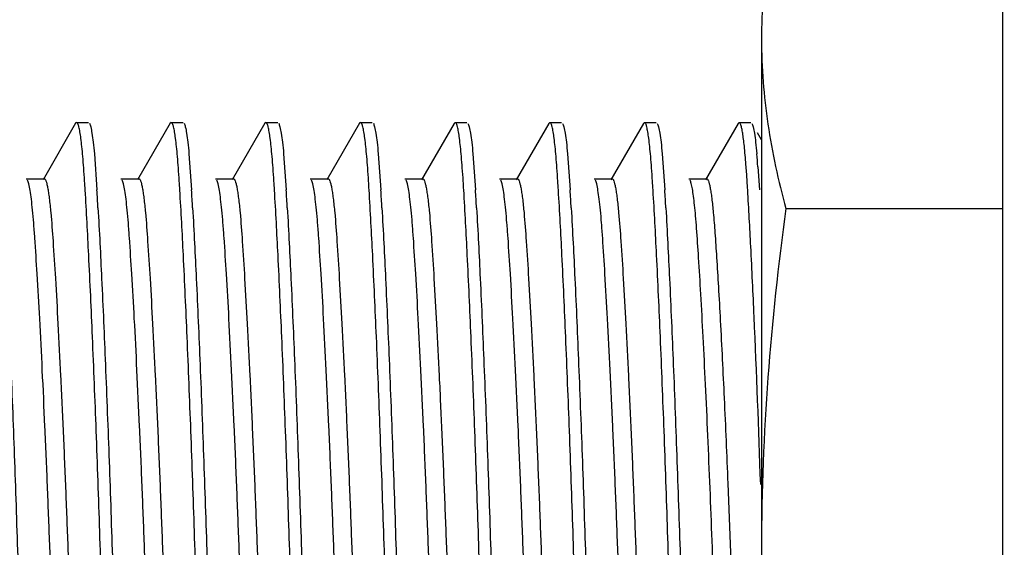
# Model space of a CAD drawing. Header units: inches. Extents: x 0 to 34, y 0 to 22.
# Tile 24 of 60: x 11.761 to 12.049, y 12.778 to 12.932. Entities that reach past the tile are written whole.
import ezdxf

# ---------------------------------------------------------------- set-up
doc = ezdxf.new("R2010")
doc.units = ezdxf.units.IN
doc.header["$LTSCALE"] = 1.87
doc.header["$MEASUREMENT"] = 0
doc.layers.get('0').update_dxf_attribs({"linetype": 'CONTINUOUS'})
doc.layers.add('DETAIL', color=7, linetype='CONTINUOUS')
doc.styles.get("Standard").update_dxf_attribs({"font": 'txt', "width": 0.8})
doc.dimstyles.get("Standard").update_dxf_attribs({"dimtxt": 0.125, "dimasz": 0.18, "dimexe": 0.125, "dimexo": 0.0625, "dimgap": 0.09, "dimtad": 0, "dimtih": 1, "dimtoh": 1, "dimdec": 3, "dimzin": 4, "dimdsep": 46, "dimtxsty": 'STANDARD', "dimblk": '_FILLED', "dimblk1": '_FILLED', "dimblk2": '_FILLED', "dimcen": 0.09, "dimadec": 0, "dimazin": 0, "dimtol": 1, "dimtp": 0.01, "dimtm": 0.01, "dimtfac": 1, "dimtdec": 3, "dimtofl": 0, "dimtmove": 0, "dimatfit": 3, "dimldrblk": '_FILLED', "dimfxl": 1, "dimtolj": 1, "dimtzin": 4, "dimarcsym": 0})

# ---------------------------------------------------------------- blocks, each defined once
blk = doc.blocks.new('_FILLED')
at = {"color": 0, "linetype": 'BYBLOCK'}
blk.add_solid([(0, 0), (-1, 0.1736111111), (-1, -0.1736111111)], dxfattribs=at)

msp = doc.modelspace()

# ---------------------------------------------------------------- linework, layer by layer
at = {"color": 7, "linetype": 'CONTINUOUS'}
for p, q in [((12.0489192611, 14.4095058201), (12.0489421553, 9.6392040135)), ((11.9782145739, 12.9267052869), (11.9782070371, 12.6287925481)), ((11.7769180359, 12.9020477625), (11.7673464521, 12.8855095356)), ((11.7772148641, 12.9023040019), (11.7769180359, 12.9020477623)), ((11.7772148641, 12.9023040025), (11.7806644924, 12.9023039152)), ((11.8046958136, 12.9020470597), (11.7951242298, 12.8855088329)), ((11.8049926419, 12.9023032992), (11.8046958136, 12.9020470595)), ((11.8049926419, 12.9023032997), (11.8084422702, 12.9023032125)), ((11.8324735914, 12.902046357), (11.8229020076, 12.8855081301)), ((11.8327704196, 12.9023025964), (11.8324735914, 12.9020463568)), ((11.8327704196, 12.902302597), (11.836220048, 12.9023025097)), ((11.8602513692, 12.9020456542), (11.8506797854, 12.8855074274)), ((11.8605481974, 12.9023018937), (11.8602513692, 12.9020456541)), ((11.8605481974, 12.9023018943), (11.8639978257, 12.902301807)), ((11.8880291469, 12.9020449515), (11.8784575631, 12.8855067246)), ((11.8883259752, 12.9023011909), (11.8880291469, 12.9020449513)), ((11.8883259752, 12.9023011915), (11.8917756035, 12.9023011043)), ((11.9158069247, 12.9020442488), (11.9062353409, 12.8855060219)), ((11.9161037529, 12.9023004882), (11.9158069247, 12.9020442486)), ((11.9161037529, 12.9023004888), (11.9195533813, 12.9023004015)), ((11.9435847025, 12.902043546), (11.9340131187, 12.8855053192)), ((11.9438815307, 12.9022997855), (11.9435847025, 12.9020435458)), ((11.9438815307, 12.902299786), (11.9473311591, 12.9022996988)), ((11.9713624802, 12.9020428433), (11.9617908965, 12.8855046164)), ((11.9716593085, 12.9022990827), (11.9713624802, 12.9020428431)), ((11.9716593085, 12.9022990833), (11.9751089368, 12.902298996)), ((11.9782138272, 12.8971896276), (11.9770076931, 12.899273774)), ((11.782408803, 12.8931227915), (11.7831730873, 12.8825174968)), ((11.8101865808, 12.8931220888), (11.8109508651, 12.8825167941)), ((11.8379643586, 12.8931213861), (11.8387286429, 12.8825160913)), ((11.8657421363, 12.8931206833), (11.8665064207, 12.8825153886)), ((11.8935199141, 12.8931199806), (11.8942841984, 12.8825146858)), ((11.9212976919, 12.8931192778), (11.9220619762, 12.8825139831)), ((11.9490754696, 12.8931185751), (11.949839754, 12.8825132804)), ((11.9771655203, 12.8893309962), (11.9776175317, 12.8825125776)), ((11.7624125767, 12.885804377), (11.7676881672, 12.8858042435)), ((11.7901903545, 12.8858036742), (11.795465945, 12.8858035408)), ((11.8179681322, 12.8858029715), (11.8232437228, 12.885802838)), ((11.84574591, 12.8858022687), (11.8510215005, 12.8858021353)), ((11.8735236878, 12.885801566), (11.8787992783, 12.8858014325)), ((11.9013014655, 12.8858008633), (11.9065770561, 12.8858007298)), ((11.9290792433, 12.8858001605), (11.9343548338, 12.8858000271)), ((11.9568570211, 12.8857994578), (11.9621326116, 12.8857993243)), ((11.9853430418, 12.8770529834), (12.048943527, 12.8770513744)), ((11.9683468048, 12.7964241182), (11.9698018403, 12.759074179))]:
    msp.add_line(p, q, dxfattribs=at)
for centre, radius, start, end in [((11.7531337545, 12.8727632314), 0.2246435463, 4.2294812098, 5.1986213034), ((11.5778109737, 12.8600120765), 0.3969890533, 3.6241412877, 4.2353465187), ((10.823050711, 12.8241423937), 0.9584520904, 3.4918003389, 3.6471397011), ((10.8508284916, 12.8241416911), 0.9584520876, 3.4918003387, 3.6471397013), ((10.8786062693, 12.8241409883), 0.9584520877, 3.4918003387, 3.6471397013), ((10.9063840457, 12.8241402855), 0.9584520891, 3.4918003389, 3.6471397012), ((10.9341618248, 12.8241395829), 0.9584520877, 3.4918003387, 3.6471397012), ((10.9619395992, 12.8241388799), 0.9584520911, 3.4918003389, 3.647139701), ((10.9897173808, 12.8241381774), 0.9584520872, 3.4918003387, 3.6471397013), ((11.0174951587, 12.8241374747), 0.9584520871, 3.4918003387, 3.6471397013), ((10.5580410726, 12.8077793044), 1.2274095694, 3.24460065, 3.4909566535), ((10.5858188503, 12.8077786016), 1.2274095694, 3.24460065, 3.4909566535), ((10.613596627, 12.8077778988), 1.2274095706, 3.2446006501, 3.4909566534), ((10.6413744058, 12.8077771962), 1.2274095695, 3.24460065, 3.4909566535), ((10.6691521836, 12.8077764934), 1.2274095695, 3.24460065, 3.4909566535), ((10.6969299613, 12.8077757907), 1.2274095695, 3.24460065, 3.4909566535), ((10.7247077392, 12.8077750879), 1.2274095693, 3.24460065, 3.4909566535)]:
    msp.add_arc(centre, radius, start, end, dxfattribs=at)
for points, knots in [([(11.9853455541, 12.9763572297), (11.9831613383, 12.9682064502), (11.980454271, 12.9558526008), (11.9785407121, 12.9391872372), (11.9782146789, 12.9308588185), (11.9782145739, 12.9267052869)], [0, 0, 0, 0, 0.5033907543, 0.7522210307, 1, 1, 1, 1]), ([(11.9782145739, 12.9267052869), (11.9782144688, 12.9225517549), (11.9785400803, 12.9142233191), (11.9804527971, 12.8975578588), (11.9831592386, 12.8852038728), (11.9853430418, 12.8770529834)], [0, 0, 0, 0, 0.2477789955, 0.4966092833, 1, 1, 1, 1]), ([(11.7795616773, 12.8851110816), (11.7794798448, 12.8863925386), (11.7793182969, 12.8888020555), (11.7790508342, 12.8921794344), (11.7787775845, 12.8950824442), (11.7784992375, 12.8974982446), (11.778219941, 12.8994207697), (11.7779398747, 12.9008368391), (11.777692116, 12.9017087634), (11.777470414, 12.9021357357), (11.777350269, 12.9022613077), (11.777289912, 12.902287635)], [0, 0, 0, 0, 0.2209719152, 0.4155679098, 0.5830196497, 0.7226917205, 0.8341057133, 0.9170007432, 0.9715464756, 0.9886681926, 1, 1, 1, 1]), ([(11.780961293, 12.9020476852), (11.7810383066, 12.9019145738), (11.7811771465, 12.9015683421), (11.7814492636, 12.9006089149), (11.7817566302, 12.8989037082), (11.7821035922, 12.8962745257), (11.7823050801, 12.8942582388), (11.782408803, 12.8931227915)], [0, 0, 0, 0, 0.0508696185, 0.1225479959, 0.3299279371, 0.622847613, 1, 1, 1, 1]), ([(11.8073394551, 12.8851103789), (11.8072576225, 12.8863918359), (11.8070960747, 12.8888013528), (11.8068286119, 12.8921787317), (11.8065553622, 12.8950817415), (11.8062770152, 12.8974975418), (11.8059977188, 12.8994200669), (11.8057176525, 12.9008361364), (11.8054698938, 12.9017080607), (11.8052481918, 12.9021350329), (11.8051280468, 12.9022606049), (11.8050676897, 12.9022869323)], [0, 0, 0, 0, 0.2209719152, 0.4155679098, 0.5830196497, 0.7226917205, 0.8341057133, 0.9170007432, 0.9715464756, 0.9886681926, 1, 1, 1, 1]), ([(11.8087390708, 12.9020469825), (11.8088160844, 12.9019138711), (11.8089549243, 12.9015676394), (11.8092270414, 12.9006082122), (11.8095344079, 12.8989030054), (11.80988137, 12.896273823), (11.8100828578, 12.894257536), (11.8101865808, 12.8931220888)], [0, 0, 0, 0, 0.0508696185, 0.1225479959, 0.3299279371, 0.622847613, 1, 1, 1, 1]), ([(11.8351172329, 12.8851096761), (11.8350354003, 12.8863911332), (11.8348738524, 12.88880065), (11.8346063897, 12.8921780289), (11.83433314, 12.8950810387), (11.834054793, 12.8974968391), (11.8337754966, 12.8994193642), (11.8334954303, 12.9008354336), (11.8332476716, 12.9017073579), (11.8330259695, 12.9021343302), (11.8329058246, 12.9022599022), (11.8328454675, 12.9022862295)], [0, 0, 0, 0, 0.2209719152, 0.4155679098, 0.5830196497, 0.7226917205, 0.8341057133, 0.9170007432, 0.9715464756, 0.9886681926, 1, 1, 1, 1]), ([(11.8365168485, 12.9020462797), (11.8365938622, 12.9019131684), (11.836732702, 12.9015669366), (11.8370048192, 12.9006075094), (11.8373121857, 12.8989023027), (11.8376591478, 12.8962731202), (11.8378606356, 12.8942568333), (11.8379643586, 12.8931213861)], [0, 0, 0, 0, 0.0508696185, 0.1225479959, 0.3299279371, 0.622847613, 1, 1, 1, 1]), ([(11.8628950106, 12.8851089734), (11.8628131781, 12.8863904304), (11.8626516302, 12.8887999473), (11.8623841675, 12.8921773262), (11.8621109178, 12.895080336), (11.8618325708, 12.8974961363), (11.8615532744, 12.8994186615), (11.861273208, 12.9008347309), (11.8610254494, 12.9017066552), (11.8608037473, 12.9021336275), (11.8606836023, 12.9022591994), (11.8606232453, 12.9022855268)], [0, 0, 0, 0, 0.2209719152, 0.4155679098, 0.5830196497, 0.7226917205, 0.8341057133, 0.9170007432, 0.9715464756, 0.9886681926, 1, 1, 1, 1]), ([(11.8642946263, 12.902045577), (11.8643716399, 12.9019124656), (11.8645104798, 12.9015662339), (11.8647825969, 12.9006068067), (11.8650899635, 12.8989016), (11.8654369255, 12.8962724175), (11.8656384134, 12.8942561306), (11.8657421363, 12.8931206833)], [0, 0, 0, 0, 0.0508696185, 0.1225479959, 0.3299279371, 0.622847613, 1, 1, 1, 1]), ([(11.8906727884, 12.8851082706), (11.8905909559, 12.8863897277), (11.890429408, 12.8887992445), (11.8901619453, 12.8921766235), (11.8898886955, 12.8950796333), (11.8896103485, 12.8974954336), (11.8893310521, 12.8994179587), (11.8890509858, 12.9008340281), (11.8888032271, 12.9017059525), (11.8885815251, 12.9021329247), (11.8884613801, 12.9022584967), (11.888401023, 12.9022848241)], [0, 0, 0, 0, 0.2209719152, 0.4155679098, 0.5830196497, 0.7226917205, 0.8341057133, 0.9170007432, 0.9715464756, 0.9886681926, 1, 1, 1, 1]), ([(11.8920724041, 12.9020448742), (11.8921494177, 12.9019117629), (11.8922882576, 12.9015655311), (11.8925603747, 12.900606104), (11.8928677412, 12.8989008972), (11.8932147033, 12.8962717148), (11.8934161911, 12.8942554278), (11.8935199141, 12.8931199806)], [0, 0, 0, 0, 0.0508696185, 0.1225479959, 0.3299279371, 0.622847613, 1, 1, 1, 1]), ([(11.9184505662, 12.8851075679), (11.9183687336, 12.8863890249), (11.9182071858, 12.8887985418), (11.917939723, 12.8921759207), (11.9176664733, 12.8950789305), (11.9173881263, 12.8974947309), (11.9171088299, 12.899417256), (11.9168287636, 12.9008333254), (11.9165810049, 12.9017052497), (11.9163593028, 12.902132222), (11.9162391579, 12.902257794), (11.9161788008, 12.9022841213)], [0, 0, 0, 0, 0.2209719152, 0.4155679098, 0.5830196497, 0.7226917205, 0.8341057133, 0.9170007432, 0.9715464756, 0.9886681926, 1, 1, 1, 1]), ([(11.9198501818, 12.9020441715), (11.9199271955, 12.9019110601), (11.9200660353, 12.9015648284), (11.9203381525, 12.9006054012), (11.920645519, 12.8989001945), (11.9209924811, 12.896271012), (11.9211939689, 12.8942547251), (11.9212976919, 12.8931192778)], [0, 0, 0, 0, 0.0508696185, 0.1225479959, 0.3299279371, 0.622847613, 1, 1, 1, 1]), ([(11.946228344, 12.8851068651), (11.9461465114, 12.8863883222), (11.9459849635, 12.888797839), (11.9457175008, 12.892175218), (11.9454442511, 12.8950782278), (11.9451659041, 12.8974940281), (11.9448866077, 12.8994165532), (11.9446065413, 12.9008326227), (11.9443587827, 12.901704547), (11.9441370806, 12.9021315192), (11.9440169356, 12.9022570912), (11.9439565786, 12.9022834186)], [0, 0, 0, 0, 0.2209719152, 0.4155679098, 0.5830196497, 0.7226917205, 0.8341057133, 0.9170007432, 0.9715464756, 0.9886681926, 1, 1, 1, 1]), ([(11.9476279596, 12.9020434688), (11.9477049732, 12.9019103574), (11.9478438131, 12.9015641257), (11.9481159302, 12.9006046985), (11.9484232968, 12.8988994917), (11.9487702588, 12.8962703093), (11.9489717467, 12.8942540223), (11.9490754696, 12.8931185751)], [0, 0, 0, 0, 0.0508696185, 0.1225479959, 0.3299279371, 0.622847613, 1, 1, 1, 1]), ([(11.9737158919, 12.8893310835), (11.9735796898, 12.8911478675), (11.9733680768, 12.8936943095), (11.9730225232, 12.8968422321), (11.9727795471, 12.8986593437), (11.9725365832, 12.9001067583), (11.972293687, 12.9011768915), (11.9720784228, 12.9018381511), (11.9718868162, 12.9021649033), (11.9717848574, 12.9022606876), (11.9717343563, 12.9022827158)], [0, 0, 0, 0, 0.4140995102, 0.5807009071, 0.7197109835, 0.8308276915, 0.9139601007, 0.969481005, 0.9874770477, 1, 1, 1, 1]), ([(11.9754057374, 12.902042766), (11.975482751, 12.9019096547), (11.9756215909, 12.9015634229), (11.975893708, 12.9006039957), (11.9762010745, 12.898898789), (11.9765480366, 12.8962696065), (11.9767495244, 12.8942533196), (11.9768532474, 12.8931178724)], [0, 0, 0, 0, 0.0508696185, 0.1225479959, 0.3299279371, 0.622847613, 1, 1, 1, 1]), ([(11.7676883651, 12.8857911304), (11.7677870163, 12.8857947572), (11.7679465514, 12.8856573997), (11.7680828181, 12.8854212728), (11.7682700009, 12.8849922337), (11.7684785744, 12.8842531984), (11.7687179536, 12.8831307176), (11.768953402, 12.881710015), (11.7692880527, 12.8792610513), (11.7694933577, 12.8772810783), (11.7696253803, 12.8758724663)], [0, 0, 0, 0, 0.0288902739, 0.0519010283, 0.0820068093, 0.1645472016, 0.2767197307, 0.4175857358, 0.5859557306, 1, 1, 1, 1]), ([(11.7954661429, 12.8857904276), (11.7955647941, 12.8857940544), (11.7957243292, 12.8856566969), (11.7958605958, 12.8854205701), (11.7960477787, 12.8849915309), (11.7962563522, 12.8842524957), (11.7964957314, 12.8831300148), (11.7967311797, 12.8817093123), (11.7970658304, 12.8792603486), (11.7972711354, 12.8772803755), (11.7974031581, 12.8758717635)], [0, 0, 0, 0, 0.0288902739, 0.0519010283, 0.0820068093, 0.1645472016, 0.2767197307, 0.4175857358, 0.5859557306, 1, 1, 1, 1]), ([(11.8232439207, 12.8857897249), (11.8233425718, 12.8857933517), (11.823502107, 12.8856559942), (11.8236383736, 12.8854198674), (11.8238255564, 12.8849908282), (11.8240341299, 12.884251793), (11.8242735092, 12.8831293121), (11.8245089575, 12.8817086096), (11.8248436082, 12.8792596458), (11.8250489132, 12.8772796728), (11.8251809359, 12.8758710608)], [0, 0, 0, 0, 0.0288902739, 0.0519010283, 0.0820068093, 0.1645472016, 0.2767197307, 0.4175857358, 0.5859557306, 1, 1, 1, 1]), ([(11.8510216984, 12.8857890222), (11.8511203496, 12.8857926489), (11.8512798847, 12.8856552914), (11.8514161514, 12.8854191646), (11.8516033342, 12.8849901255), (11.8518119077, 12.8842510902), (11.852051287, 12.8831286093), (11.8522867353, 12.8817079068), (11.852621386, 12.8792589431), (11.852826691, 12.8772789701), (11.8529587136, 12.875870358)], [0, 0, 0, 0, 0.0288902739, 0.0519010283, 0.0820068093, 0.1645472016, 0.2767197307, 0.4175857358, 0.5859557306, 1, 1, 1, 1]), ([(11.8787994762, 12.8857883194), (11.8788981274, 12.8857919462), (11.8790576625, 12.8856545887), (11.8791939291, 12.8854184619), (11.879381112, 12.8849894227), (11.8795896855, 12.8842503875), (11.8798290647, 12.8831279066), (11.880064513, 12.8817072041), (11.8803991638, 12.8792582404), (11.8806044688, 12.8772782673), (11.8807364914, 12.8758696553)], [0, 0, 0, 0, 0.0288902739, 0.0519010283, 0.0820068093, 0.1645472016, 0.2767197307, 0.4175857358, 0.5859557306, 1, 1, 1, 1]), ([(11.906577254, 12.8857876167), (11.9066759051, 12.8857912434), (11.9068354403, 12.8856538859), (11.9069717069, 12.8854177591), (11.9071588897, 12.88498872), (11.9073674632, 12.8842496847), (11.9076068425, 12.8831272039), (11.9078422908, 12.8817065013), (11.9081769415, 12.8792575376), (11.9083822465, 12.8772775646), (11.9085142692, 12.8758689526)], [0, 0, 0, 0, 0.0288902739, 0.0519010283, 0.0820068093, 0.1645472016, 0.2767197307, 0.4175857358, 0.5859557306, 1, 1, 1, 1]), ([(11.9343550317, 12.8857869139), (11.9344536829, 12.8857905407), (11.934613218, 12.8856531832), (11.9347494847, 12.8854170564), (11.9349366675, 12.8849880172), (11.935145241, 12.884248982), (11.9353846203, 12.8831265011), (11.9356200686, 12.8817057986), (11.9359547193, 12.8792568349), (11.9361600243, 12.8772768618), (11.9362920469, 12.8758682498)], [0, 0, 0, 0, 0.0288902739, 0.0519010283, 0.0820068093, 0.1645472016, 0.2767197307, 0.4175857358, 0.5859557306, 1, 1, 1, 1]), ([(11.9621328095, 12.8857862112), (11.9622314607, 12.885789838), (11.9623909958, 12.8856524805), (11.9625272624, 12.8854163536), (11.9627144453, 12.8849873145), (11.9629230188, 12.8842482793), (11.963162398, 12.8831257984), (11.9633978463, 12.8817050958), (11.9637324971, 12.8792561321), (11.9639378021, 12.8772761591), (11.9640698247, 12.8758675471)], [0, 0, 0, 0, 0.0288902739, 0.0519010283, 0.0820068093, 0.1645472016, 0.2767197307, 0.4175857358, 0.5859557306, 1, 1, 1, 1]), ([(11.7743587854, 12.6796358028), (11.774097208, 12.6824266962), (11.7736320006, 12.6888500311), (11.7729499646, 12.699718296), (11.7722084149, 12.7128882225), (11.7714496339, 12.727979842), (11.7706929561, 12.7443837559), (11.7699754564, 12.7614305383), (11.7693200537, 12.7786709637), (11.7686603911, 12.7959041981), (11.7679362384, 12.8129084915), (11.7671777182, 12.8292070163), (11.7664208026, 12.8441201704), (11.7656810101, 12.8570576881), (11.7650911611, 12.8664094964), (11.7646364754, 12.8726587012), (11.7643075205, 12.8764385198), (11.7639665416, 12.8796233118), (11.7636150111, 12.8821748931), (11.7633001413, 12.883883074), (11.7630234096, 12.8848874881), (11.7628809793, 12.8852658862), (11.7628032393, 12.8854184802)], [0, 0, 0, 0, 0.0407826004, 0.0936853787, 0.1584369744, 0.2326919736, 0.3135299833, 0.3973502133, 0.4809240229, 0.5645415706, 0.6482595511, 0.7285424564, 0.8019246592, 0.8655087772, 0.9170765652, 0.938252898, 0.9566665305, 0.9722759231, 0.9848442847, 0.9941437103, 0.9975084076, 1, 1, 1, 1]), ([(11.8021365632, 12.6796351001), (11.8018749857, 12.6824259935), (11.8014097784, 12.6888493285), (11.8007277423, 12.6997175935), (11.7999861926, 12.7128875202), (11.7992274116, 12.7279791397), (11.7984707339, 12.7443830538), (11.7977532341, 12.7614298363), (11.7970978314, 12.7786702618), (11.7964381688, 12.7959034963), (11.7957140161, 12.8129077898), (11.7949554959, 12.8292063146), (11.7941985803, 12.8441194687), (11.7934587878, 12.8570569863), (11.7928689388, 12.8664087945), (11.7924142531, 12.8726579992), (11.7920852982, 12.8764378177), (11.7917443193, 12.8796226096), (11.7913927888, 12.8821741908), (11.791077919, 12.8838823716), (11.7908011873, 12.8848867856), (11.790658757, 12.8852651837), (11.790581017, 12.8854177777)], [0, 0, 0, 0, 0.0407826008, 0.0936853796, 0.1584369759, 0.2326919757, 0.313529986, 0.3973502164, 0.4809240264, 0.5645415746, 0.6482595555, 0.7285424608, 0.8019246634, 0.8655087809, 0.9170765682, 0.9382529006, 0.9566665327, 0.9722759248, 0.9848442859, 0.9941437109, 0.9975084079, 1, 1, 1, 1]), ([(11.829914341, 12.6796343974), (11.8296527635, 12.6824252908), (11.8291875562, 12.6888486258), (11.8285055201, 12.6997168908), (11.8277639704, 12.7128868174), (11.8270051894, 12.727978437), (11.8262485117, 12.744382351), (11.8255310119, 12.7614291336), (11.8248756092, 12.778669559), (11.8242159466, 12.7959027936), (11.8234917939, 12.812907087), (11.8227332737, 12.8292056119), (11.8219763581, 12.8441187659), (11.8212365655, 12.8570562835), (11.8206467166, 12.8664080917), (11.8201920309, 12.8726572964), (11.819863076, 12.876437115), (11.819522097, 12.8796219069), (11.8191705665, 12.8821734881), (11.8188556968, 12.8838816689), (11.818578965, 12.8848860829), (11.8184365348, 12.8852644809), (11.8183587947, 12.8854170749)], [0, 0, 0, 0, 0.0407826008, 0.0936853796, 0.1584369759, 0.2326919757, 0.313529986, 0.3973502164, 0.4809240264, 0.5645415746, 0.6482595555, 0.7285424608, 0.8019246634, 0.8655087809, 0.9170765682, 0.9382529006, 0.9566665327, 0.9722759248, 0.9848442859, 0.9941437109, 0.9975084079, 1, 1, 1, 1]), ([(11.8576921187, 12.6796336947), (11.8574305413, 12.682424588), (11.8569653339, 12.688847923), (11.8562832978, 12.699716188), (11.8555417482, 12.7128861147), (11.8547829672, 12.7279777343), (11.8540262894, 12.7443816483), (11.8533087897, 12.7614284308), (11.8526533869, 12.7786688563), (11.8519937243, 12.7959020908), (11.8512695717, 12.8129063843), (11.8505110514, 12.8292049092), (11.8497541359, 12.8441180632), (11.8490143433, 12.8570555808), (11.8484244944, 12.866407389), (11.8479698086, 12.8726565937), (11.8476408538, 12.8764364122), (11.8472998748, 12.8796212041), (11.8469483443, 12.8821727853), (11.8466334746, 12.8838809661), (11.8463567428, 12.8848853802), (11.8462143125, 12.8852637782), (11.8461365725, 12.8854163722)], [0, 0, 0, 0, 0.0407826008, 0.0936853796, 0.1584369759, 0.2326919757, 0.313529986, 0.3973502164, 0.4809240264, 0.5645415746, 0.6482595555, 0.7285424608, 0.8019246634, 0.8655087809, 0.9170765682, 0.9382529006, 0.9566665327, 0.9722759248, 0.9848442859, 0.9941437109, 0.9975084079, 1, 1, 1, 1]), ([(11.8854698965, 12.6796329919), (11.885208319, 12.6824238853), (11.8847431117, 12.6888472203), (11.8840610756, 12.6997154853), (11.8833195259, 12.712885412), (11.8825607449, 12.7279770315), (11.8818040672, 12.7443809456), (11.8810865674, 12.7614277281), (11.8804311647, 12.7786681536), (11.8797715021, 12.7959013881), (11.8790473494, 12.8129056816), (11.8782888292, 12.8292042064), (11.8775319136, 12.8441173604), (11.8767921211, 12.8570548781), (11.8762022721, 12.8664066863), (11.8757475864, 12.872655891), (11.8754186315, 12.8764357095), (11.8750776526, 12.8796205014), (11.8747261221, 12.8821720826), (11.8744112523, 12.8838802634), (11.8741345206, 12.8848846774), (11.8739920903, 12.8852630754), (11.8739143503, 12.8854156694)], [0, 0, 0, 0, 0.0407826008, 0.0936853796, 0.1584369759, 0.2326919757, 0.313529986, 0.3973502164, 0.4809240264, 0.5645415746, 0.6482595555, 0.7285424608, 0.8019246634, 0.8655087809, 0.9170765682, 0.9382529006, 0.9566665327, 0.9722759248, 0.9848442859, 0.9941437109, 0.9975084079, 1, 1, 1, 1]), ([(11.9132476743, 12.6796322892), (11.9129860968, 12.6824231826), (11.9125208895, 12.6888465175), (11.9118388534, 12.6997147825), (11.9110973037, 12.7128847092), (11.9103385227, 12.7279763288), (11.909581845, 12.7443802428), (11.9088643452, 12.7614270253), (11.9082089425, 12.7786674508), (11.9075492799, 12.7959006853), (11.9068251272, 12.8129049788), (11.906066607, 12.8292035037), (11.9053096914, 12.8441166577), (11.9045698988, 12.8570541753), (11.9039800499, 12.8664059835), (11.9035253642, 12.8726551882), (11.9031964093, 12.8764350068), (11.9028554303, 12.8796197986), (11.9025038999, 12.8821713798), (11.9021890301, 12.8838795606), (11.9019122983, 12.8848839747), (11.9017698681, 12.8852623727), (11.901692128, 12.8854149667)], [0, 0, 0, 0, 0.0407826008, 0.0936853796, 0.1584369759, 0.2326919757, 0.313529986, 0.3973502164, 0.4809240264, 0.5645415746, 0.6482595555, 0.7285424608, 0.8019246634, 0.8655087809, 0.9170765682, 0.9382529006, 0.9566665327, 0.9722759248, 0.9848442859, 0.9941437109, 0.9975084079, 1, 1, 1, 1]), ([(11.941025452, 12.6796315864), (11.9407638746, 12.6824224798), (11.9402986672, 12.6888458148), (11.9396166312, 12.6997140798), (11.9388750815, 12.7128840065), (11.9381163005, 12.727975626), (11.9373596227, 12.7443795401), (11.936642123, 12.7614263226), (11.9359867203, 12.7786667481), (11.9353270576, 12.7958999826), (11.934602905, 12.8129042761), (11.9338443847, 12.8292028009), (11.9330874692, 12.844115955), (11.9323476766, 12.8570534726), (11.9317578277, 12.8664052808), (11.931303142, 12.8726544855), (11.9309741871, 12.876434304), (11.9306332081, 12.8796190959), (11.9302816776, 12.8821706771), (11.9299668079, 12.8838788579), (11.9296900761, 12.8848832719), (11.9295476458, 12.88526167), (11.9294699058, 12.885414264)], [0, 0, 0, 0, 0.0407826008, 0.0936853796, 0.1584369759, 0.2326919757, 0.313529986, 0.3973502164, 0.4809240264, 0.5645415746, 0.6482595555, 0.7285424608, 0.8019246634, 0.8655087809, 0.9170765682, 0.9382529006, 0.9566665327, 0.9722759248, 0.9848442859, 0.9941437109, 0.9975084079, 1, 1, 1, 1]), ([(11.9676786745, 12.6952616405), (11.9671783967, 12.703291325), (11.9662045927, 12.721130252), (11.9651389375, 12.744129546), (11.9643122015, 12.7642257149), (11.9637274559, 12.7796475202), (11.9631357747, 12.7950646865), (11.9624917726, 12.8103461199), (11.9618150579, 12.8251504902), (11.9611306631, 12.8389817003), (11.9604606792, 12.8513809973), (11.9598154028, 12.8619994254), (11.9593148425, 12.8696402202), (11.9589035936, 12.8747622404), (11.958602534, 12.8778936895), (11.9582912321, 12.8805398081), (11.9579764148, 12.8826708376), (11.9576558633, 12.8842432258), (11.9574057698, 12.8851032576), (11.9572476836, 12.8854135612)], [0, 0, 0, 0, 0.1266787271, 0.2812987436, 0.3625277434, 0.4433753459, 0.5243013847, 0.6054614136, 0.6842062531, 0.7576504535, 0.8235106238, 0.8797257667, 0.9251548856, 0.944074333, 0.9606349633, 0.9746827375, 0.9860338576, 0.9945165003, 1, 1, 1, 1]), ([(11.7882788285, 12.6782584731), (11.7878863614, 12.685162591), (11.7871146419, 12.7004851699), (11.7860363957, 12.7252567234), (11.7851663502, 12.748063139), (11.7844883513, 12.7674408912), (11.7838562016, 12.7872151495), (11.7830167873, 12.8112347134), (11.7819427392, 12.8382641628), (11.7808733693, 12.861808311), (11.7801113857, 12.8761637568), (11.779723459, 12.8825175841)], [0, 0, 0, 0, 0.101474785, 0.2251249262, 0.3638413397, 0.4363787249, 0.5096483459, 0.6541574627, 0.7890565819, 0.9065901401, 1, 1, 1, 1]), ([(11.8160566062, 12.6782577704), (11.8156641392, 12.6851618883), (11.8148924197, 12.7004844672), (11.8138141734, 12.7252560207), (11.812944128, 12.7480624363), (11.8122661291, 12.7674401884), (11.8116339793, 12.7872144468), (11.810794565, 12.8112340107), (11.809720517, 12.8382634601), (11.8086511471, 12.8618076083), (11.8078891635, 12.8761630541), (11.8075012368, 12.8825168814)], [0, 0, 0, 0, 0.101474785, 0.2251249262, 0.3638413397, 0.4363787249, 0.5096483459, 0.6541574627, 0.7890565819, 0.9065901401, 1, 1, 1, 1]), ([(11.843834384, 12.6782570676), (11.843441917, 12.6851611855), (11.8426701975, 12.7004837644), (11.8415919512, 12.7252553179), (11.8407219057, 12.7480617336), (11.8400439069, 12.7674394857), (11.8394117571, 12.787213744), (11.8385723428, 12.8112333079), (11.8374982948, 12.8382627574), (11.8364289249, 12.8618069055), (11.8356669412, 12.8761623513), (11.8352790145, 12.8825161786)], [0, 0, 0, 0, 0.101474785, 0.2251249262, 0.3638413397, 0.4363787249, 0.5096483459, 0.6541574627, 0.7890565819, 0.9065901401, 1, 1, 1, 1]), ([(11.8716121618, 12.6782563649), (11.8712196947, 12.6851604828), (11.8704479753, 12.7004830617), (11.869369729, 12.7252546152), (11.8684996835, 12.7480610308), (11.8678216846, 12.7674387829), (11.8671895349, 12.7872130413), (11.8663501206, 12.8112326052), (11.8652760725, 12.8382620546), (11.8642067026, 12.8618062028), (11.863444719, 12.8761616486), (11.8630567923, 12.8825154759)], [0, 0, 0, 0, 0.101474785, 0.2251249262, 0.3638413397, 0.4363787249, 0.5096483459, 0.6541574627, 0.7890565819, 0.9065901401, 1, 1, 1, 1]), ([(11.8993899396, 12.6782556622), (11.8989974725, 12.6851597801), (11.898225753, 12.7004823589), (11.8971475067, 12.7252539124), (11.8962774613, 12.7480603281), (11.8955994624, 12.7674380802), (11.8949673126, 12.7872123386), (11.8941278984, 12.8112319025), (11.8930538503, 12.8382613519), (11.8919844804, 12.8618055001), (11.8912224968, 12.8761609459), (11.8908345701, 12.8825147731)], [0, 0, 0, 0, 0.101474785, 0.2251249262, 0.3638413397, 0.4363787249, 0.5096483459, 0.6541574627, 0.7890565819, 0.9065901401, 1, 1, 1, 1]), ([(11.9271677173, 12.6782549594), (11.9267752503, 12.6851590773), (11.9260035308, 12.7004816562), (11.9249252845, 12.7252532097), (11.9240552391, 12.7480596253), (11.9233772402, 12.7674373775), (11.9227450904, 12.7872116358), (11.9219056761, 12.8112311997), (11.9208316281, 12.8382606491), (11.9197622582, 12.8618047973), (11.9190002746, 12.8761602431), (11.9186123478, 12.8825140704)], [0, 0, 0, 0, 0.101474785, 0.2251249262, 0.3638413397, 0.4363787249, 0.5096483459, 0.6541574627, 0.7890565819, 0.9065901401, 1, 1, 1, 1]), ([(11.9549454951, 12.6782542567), (11.954553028, 12.6851583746), (11.9537813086, 12.7004809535), (11.9527030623, 12.725252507), (11.9518330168, 12.7480589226), (11.951155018, 12.7674366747), (11.9505228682, 12.7872109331), (11.9496834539, 12.811230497), (11.9486094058, 12.8382599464), (11.947540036, 12.8618040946), (11.9467780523, 12.8761595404), (11.9463901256, 12.8825133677)], [0, 0, 0, 0, 0.101474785, 0.2251249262, 0.3638413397, 0.4363787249, 0.5096483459, 0.6541574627, 0.7890565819, 0.9065901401, 1, 1, 1, 1]), ([(11.9779843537, 12.7961203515), (11.977410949, 12.8125322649), (11.9765177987, 12.8358021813), (11.9751741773, 12.8645970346), (11.9745054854, 12.8769834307), (11.9741679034, 12.8825126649)], [0, 0, 0, 0, 0.56968959, 0.8078293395, 1, 1, 1, 1]), ([(11.7557053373, 12.8772497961), (11.7560978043, 12.8703456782), (11.7568695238, 12.8550230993), (11.7579477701, 12.8302515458), (11.7588178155, 12.8074451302), (11.7594958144, 12.788067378), (11.7601279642, 12.7682931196), (11.7609673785, 12.7442735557), (11.7620414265, 12.7172441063), (11.7631107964, 12.6936999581), (11.7638727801, 12.6793445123), (11.7642607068, 12.672990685)], [0, 0, 0, 0, 0.1014747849, 0.2251249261, 0.3638413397, 0.4363787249, 0.5096483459, 0.6541574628, 0.789056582, 0.9065901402, 1, 1, 1, 1]), ([(11.783483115, 12.8772490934), (11.7838755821, 12.8703449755), (11.7846473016, 12.8550223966), (11.7857255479, 12.8302508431), (11.7865955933, 12.8074444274), (11.7872735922, 12.7880666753), (11.787905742, 12.7682924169), (11.7887451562, 12.744272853), (11.7898192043, 12.7172434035), (11.7908885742, 12.6936992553), (11.7916505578, 12.6793438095), (11.7920384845, 12.6729899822)], [0, 0, 0, 0, 0.1014747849, 0.2251249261, 0.3638413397, 0.4363787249, 0.5096483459, 0.6541574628, 0.789056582, 0.9065901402, 1, 1, 1, 1]), ([(11.8112608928, 12.8772483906), (11.8116533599, 12.8703442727), (11.8124250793, 12.8550216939), (11.8135033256, 12.8302501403), (11.8143733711, 12.8074437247), (11.81505137, 12.7880659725), (11.8156835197, 12.7682917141), (11.816522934, 12.7442721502), (11.8175969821, 12.7172427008), (11.818666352, 12.6936985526), (11.8194283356, 12.6793431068), (11.8198162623, 12.6729892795)], [0, 0, 0, 0, 0.1014747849, 0.2251249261, 0.3638413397, 0.4363787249, 0.5096483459, 0.6541574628, 0.789056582, 0.9065901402, 1, 1, 1, 1]), ([(11.8390386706, 12.8772476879), (11.8394311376, 12.87034357), (11.8402028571, 12.8550209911), (11.8412811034, 12.8302494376), (11.8421511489, 12.8074430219), (11.8428291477, 12.7880652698), (11.8434612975, 12.7682910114), (11.8443007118, 12.7442714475), (11.8453747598, 12.7172419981), (11.8464441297, 12.6936978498), (11.8472061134, 12.679342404), (11.8475940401, 12.6729885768)], [0, 0, 0, 0, 0.1014747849, 0.2251249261, 0.3638413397, 0.4363787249, 0.5096483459, 0.6541574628, 0.789056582, 0.9065901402, 1, 1, 1, 1]), ([(11.8668164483, 12.8772469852), (11.8672089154, 12.8703428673), (11.8679806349, 12.8550202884), (11.8690588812, 12.8302487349), (11.8699289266, 12.8074423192), (11.8706069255, 12.7880645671), (11.8712390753, 12.7682903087), (11.8720784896, 12.7442707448), (11.8731525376, 12.7172412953), (11.8742219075, 12.6936971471), (11.8749838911, 12.6793417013), (11.8753718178, 12.672987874)], [0, 0, 0, 0, 0.1014747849, 0.2251249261, 0.3638413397, 0.4363787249, 0.5096483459, 0.6541574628, 0.789056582, 0.9065901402, 1, 1, 1, 1]), ([(11.8945942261, 12.8772462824), (11.8949866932, 12.8703421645), (11.8957584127, 12.8550195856), (11.8968366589, 12.8302480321), (11.8977067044, 12.8074416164), (11.8983847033, 12.7880638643), (11.899016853, 12.7682896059), (11.8998562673, 12.744270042), (11.9009303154, 12.7172405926), (11.9019996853, 12.6936964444), (11.9027616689, 12.6793409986), (11.9031495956, 12.6729871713)], [0, 0, 0, 0, 0.1014747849, 0.2251249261, 0.3638413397, 0.4363787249, 0.5096483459, 0.6541574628, 0.789056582, 0.9065901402, 1, 1, 1, 1]), ([(11.9223720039, 12.8772455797), (11.9227644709, 12.8703414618), (11.9235361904, 12.8550188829), (11.9246144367, 12.8302473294), (11.9254844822, 12.8074409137), (11.926162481, 12.7880631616), (11.9267946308, 12.7682889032), (11.9276340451, 12.7442693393), (11.9287080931, 12.7172398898), (11.929777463, 12.6936957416), (11.9305394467, 12.6793402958), (11.9309273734, 12.6729864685)], [0, 0, 0, 0, 0.1014747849, 0.2251249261, 0.3638413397, 0.4363787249, 0.5096483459, 0.6541574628, 0.789056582, 0.9065901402, 1, 1, 1, 1]), ([(11.9501497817, 12.8772448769), (11.9505422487, 12.870340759), (11.9513139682, 12.8550181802), (11.9523922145, 12.8302466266), (11.9532622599, 12.807440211), (11.9539402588, 12.7880624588), (11.9545724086, 12.7682882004), (11.9554118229, 12.7442686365), (11.9564858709, 12.7172391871), (11.9575552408, 12.6936950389), (11.9583172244, 12.6793395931), (11.9587051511, 12.6729857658)], [0, 0, 0, 0, 0.1014747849, 0.2251249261, 0.3638413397, 0.4363787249, 0.5096483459, 0.6541574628, 0.789056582, 0.9065901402, 1, 1, 1, 1]), ([(11.9853430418, 12.8770529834), (11.9831378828, 12.8605966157), (11.9795311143, 12.8275671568), (11.9782112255, 12.7943509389), (11.9782108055, 12.7777489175)], [0, 0, 0, 0, 0.5000216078, 1, 1, 1, 1]), ([(11.7696253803, 12.8758724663), (11.7698869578, 12.8730815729), (11.7703521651, 12.8666582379), (11.7710342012, 12.8557899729), (11.7717757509, 12.8426200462), (11.7725345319, 12.8275284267), (11.7732912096, 12.8111245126), (11.7740087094, 12.7940777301), (11.7746641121, 12.7768373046), (11.7753237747, 12.7596040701), (11.7760479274, 12.7425997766), (11.7768064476, 12.7263012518), (11.7775633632, 12.7113880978), (11.7783031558, 12.6984505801), (11.7788930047, 12.6890987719), (11.7793476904, 12.6828495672), (11.7796766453, 12.6790697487), (11.7800176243, 12.6758849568), (11.7803691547, 12.6733333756), (11.7806840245, 12.6716251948), (11.7809607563, 12.6706207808), (11.7811031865, 12.6702423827), (11.7811809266, 12.6700897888)], [0, 0, 0, 0, 0.0407826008, 0.0936853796, 0.1584369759, 0.2326919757, 0.313529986, 0.3973502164, 0.4809240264, 0.5645415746, 0.6482595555, 0.7285424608, 0.8019246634, 0.8655087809, 0.9170765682, 0.9382529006, 0.9566665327, 0.9722759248, 0.9848442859, 0.9941437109, 0.9975084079, 1, 1, 1, 1]), ([(11.7974031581, 12.8758717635), (11.7976647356, 12.8730808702), (11.7981299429, 12.8666575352), (11.798811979, 12.8557892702), (11.7995535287, 12.8426193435), (11.8003123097, 12.8275277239), (11.8010689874, 12.8111238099), (11.8017864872, 12.7940770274), (11.8024418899, 12.7768366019), (11.8031015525, 12.7596033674), (11.8038257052, 12.7425990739), (11.8045842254, 12.726300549), (11.805341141, 12.711387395), (11.8060809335, 12.6984498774), (11.8066707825, 12.6890980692), (11.8071254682, 12.6828488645), (11.8074544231, 12.679069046), (11.807795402, 12.6758842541), (11.8081469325, 12.6733326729), (11.8084618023, 12.6716244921), (11.808738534, 12.670620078), (11.8088809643, 12.67024168), (11.8089587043, 12.670089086)], [0, 0, 0, 0, 0.0407826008, 0.0936853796, 0.1584369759, 0.2326919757, 0.313529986, 0.3973502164, 0.4809240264, 0.5645415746, 0.6482595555, 0.7285424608, 0.8019246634, 0.8655087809, 0.9170765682, 0.9382529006, 0.9566665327, 0.9722759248, 0.9848442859, 0.9941437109, 0.9975084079, 1, 1, 1, 1]), ([(11.8251809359, 12.8758710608), (11.8254425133, 12.8730801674), (11.8259077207, 12.8666568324), (11.8265897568, 12.8557885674), (11.8273313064, 12.8426186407), (11.8280900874, 12.8275270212), (11.8288467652, 12.8111231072), (11.8295642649, 12.7940763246), (11.8302196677, 12.7768358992), (11.8308793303, 12.7596026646), (11.8316034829, 12.7425983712), (11.8323620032, 12.7262998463), (11.8331189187, 12.7113866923), (11.8338587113, 12.6984491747), (11.8344485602, 12.6890973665), (11.834903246, 12.6828481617), (11.8352322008, 12.6790683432), (11.8355731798, 12.6758835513), (11.8359247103, 12.6733319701), (11.83623958, 12.6716237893), (11.8365163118, 12.6706193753), (11.8366587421, 12.6702409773), (11.8367364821, 12.6700883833)], [0, 0, 0, 0, 0.0407826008, 0.0936853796, 0.1584369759, 0.2326919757, 0.313529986, 0.3973502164, 0.4809240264, 0.5645415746, 0.6482595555, 0.7285424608, 0.8019246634, 0.8655087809, 0.9170765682, 0.9382529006, 0.9566665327, 0.9722759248, 0.9848442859, 0.9941437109, 0.9975084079, 1, 1, 1, 1]), ([(11.8529587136, 12.875870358), (11.8532202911, 12.8730794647), (11.8536854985, 12.8666561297), (11.8543675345, 12.8557878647), (11.8551090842, 12.842617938), (11.8558678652, 12.8275263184), (11.8566245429, 12.8111224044), (11.8573420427, 12.7940756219), (11.8579974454, 12.7768351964), (11.858657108, 12.7596019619), (11.8593812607, 12.7425976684), (11.8601397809, 12.7262991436), (11.8608966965, 12.7113859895), (11.8616364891, 12.6984484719), (11.862226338, 12.6890966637), (11.8626810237, 12.682847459), (11.8630099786, 12.6790676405), (11.8633509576, 12.6758828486), (11.8637024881, 12.6733312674), (11.8640173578, 12.6716230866), (11.8642940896, 12.6706186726), (11.8644365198, 12.6702402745), (11.8645142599, 12.6700876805)], [0, 0, 0, 0, 0.0407826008, 0.0936853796, 0.1584369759, 0.2326919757, 0.313529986, 0.3973502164, 0.4809240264, 0.5645415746, 0.6482595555, 0.7285424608, 0.8019246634, 0.8655087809, 0.9170765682, 0.9382529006, 0.9566665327, 0.9722759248, 0.9848442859, 0.9941437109, 0.9975084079, 1, 1, 1, 1]), ([(11.8807364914, 12.8758696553), (11.8809980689, 12.8730787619), (11.8814632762, 12.866655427), (11.8821453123, 12.8557871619), (11.882886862, 12.8426172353), (11.883645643, 12.8275256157), (11.8844023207, 12.8111217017), (11.8851198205, 12.7940749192), (11.8857752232, 12.7768344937), (11.8864348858, 12.7596012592), (11.8871590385, 12.7425969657), (11.8879175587, 12.7262984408), (11.8886744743, 12.7113852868), (11.8894142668, 12.6984477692), (11.8900041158, 12.689095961), (11.8904588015, 12.6828467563), (11.8907877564, 12.6790669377), (11.8911287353, 12.6758821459), (11.8914802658, 12.6733305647), (11.8917951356, 12.6716223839), (11.8920718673, 12.6706179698), (11.8922142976, 12.6702395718), (11.8922920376, 12.6700869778)], [0, 0, 0, 0, 0.0407826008, 0.0936853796, 0.1584369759, 0.2326919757, 0.313529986, 0.3973502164, 0.4809240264, 0.5645415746, 0.6482595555, 0.7285424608, 0.8019246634, 0.8655087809, 0.9170765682, 0.9382529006, 0.9566665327, 0.9722759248, 0.9848442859, 0.9941437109, 0.9975084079, 1, 1, 1, 1]), ([(11.9085142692, 12.8758689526), (11.9087758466, 12.8730780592), (11.909241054, 12.8666547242), (11.9099230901, 12.8557864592), (11.9106646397, 12.8426165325), (11.9114234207, 12.827524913), (11.9121800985, 12.8111209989), (11.9128975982, 12.7940742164), (11.913553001, 12.7768337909), (11.9142126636, 12.7596005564), (11.9149368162, 12.7425962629), (11.9156953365, 12.7262977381), (11.916452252, 12.711384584), (11.9171920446, 12.6984470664), (11.9177818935, 12.6890952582), (11.9182365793, 12.6828460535), (11.9185655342, 12.679066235), (11.9189065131, 12.6758814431), (11.9192580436, 12.6733298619), (11.9195729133, 12.6716216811), (11.9198496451, 12.6706172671), (11.9199920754, 12.670238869), (11.9200698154, 12.6700862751)], [0, 0, 0, 0, 0.0407826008, 0.0936853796, 0.1584369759, 0.2326919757, 0.313529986, 0.3973502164, 0.4809240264, 0.5645415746, 0.6482595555, 0.7285424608, 0.8019246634, 0.8655087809, 0.9170765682, 0.9382529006, 0.9566665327, 0.9722759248, 0.9848442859, 0.9941437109, 0.9975084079, 1, 1, 1, 1]), ([(11.9362920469, 12.8758682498), (11.9365536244, 12.8730773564), (11.9370188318, 12.8666540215), (11.9377008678, 12.8557857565), (11.9384424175, 12.8426158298), (11.9392011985, 12.8275242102), (11.9399578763, 12.8111202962), (11.940675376, 12.7940735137), (11.9413307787, 12.7768330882), (11.9419904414, 12.7595998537), (11.942714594, 12.7425955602), (11.9434731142, 12.7262970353), (11.9442300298, 12.7113838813), (11.9449698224, 12.6984463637), (11.9455596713, 12.6890945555), (11.946014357, 12.6828453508), (11.9463433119, 12.6790655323), (11.9466842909, 12.6758807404), (11.9470358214, 12.6733291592), (11.9473506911, 12.6716209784), (11.9476274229, 12.6706165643), (11.9477698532, 12.6702381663), (11.9478475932, 12.6700855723)], [0, 0, 0, 0, 0.0407826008, 0.0936853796, 0.1584369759, 0.2326919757, 0.313529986, 0.3973502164, 0.4809240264, 0.5645415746, 0.6482595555, 0.7285424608, 0.8019246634, 0.8655087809, 0.9170765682, 0.9382529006, 0.9566665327, 0.9722759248, 0.9848442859, 0.9941437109, 0.9975084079, 1, 1, 1, 1]), ([(11.9640698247, 12.8758675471), (11.9642543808, 12.8738984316), (11.9645962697, 12.8695231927), (11.9650715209, 12.862276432), (11.9655970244, 12.853708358), (11.9663643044, 12.8399599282), (11.967311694, 12.8207244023), (11.9680080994, 12.8047803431), (11.9683468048, 12.7964241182)], [0, 0, 0, 0, 0.0745727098, 0.1654602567, 0.2738341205, 0.3982447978, 0.6846621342, 1, 1, 1, 1]), ([(11.9782108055, 12.7777489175), (11.9782103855, 12.7611468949), (11.9795285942, 12.7279306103), (11.9831336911, 12.6949009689), (11.9853380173, 12.6784444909)], [0, 0, 0, 0, 0.4999784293, 1, 1, 1, 1])]:
    msp.add_open_spline(points, degree=3, knots=knots, dxfattribs=at)

# ---------------------------------------------------------------- leaders
at = {"layer": 'DETAIL', "color": 2, "linetype": 'CONTINUOUS'}
msp.add_leader([(12.33812375, 14.89773125), (10.7749556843, 11.7427169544)], dimstyle='STANDARD', override={"dimtad": 0, "dimldrblk": 'DOT'}, dxfattribs=at)

doc.saveas('drawing.dxf')
